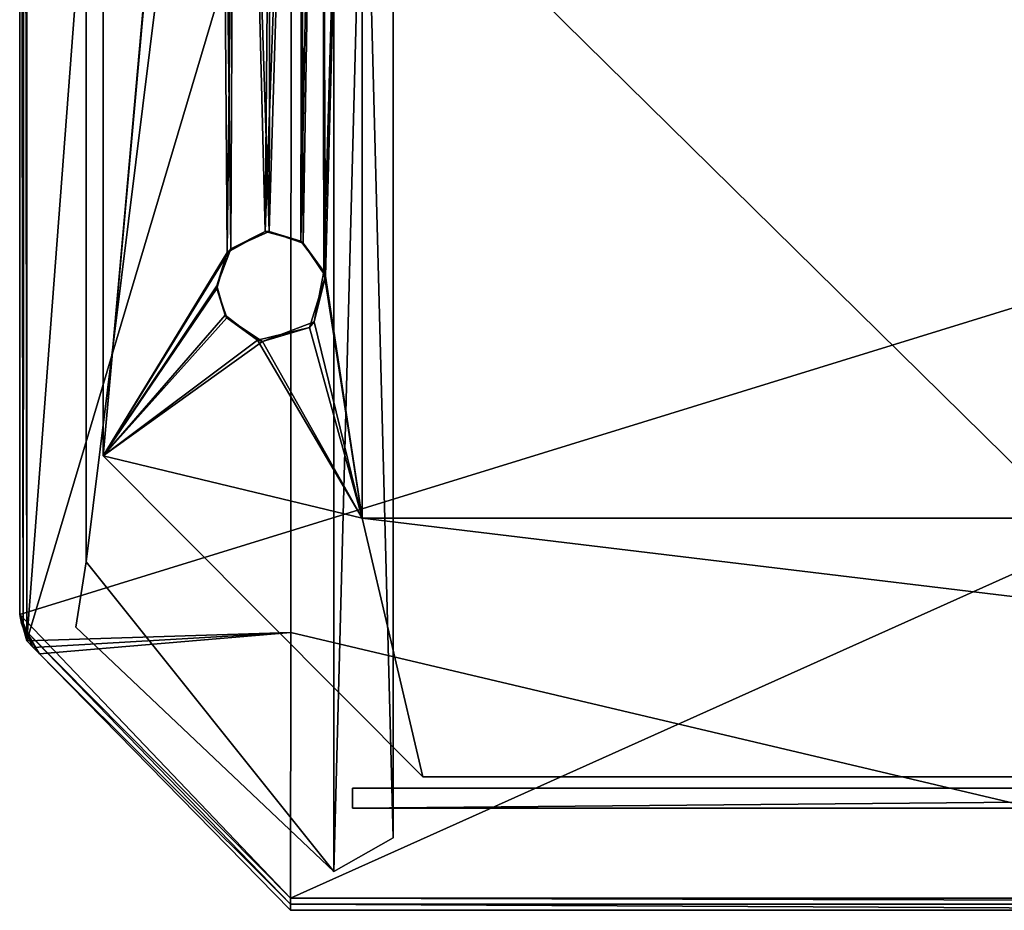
# Model space of a CAD drawing. Header units: inches. Extents: x -18 to 9, y -8 to 165.
# Tile 1 of 21: x -8.57 to -2.74, y -7.62 to -2.35. Entities that reach past the tile are written whole.
import ezdxf

# ---------------------------------------------------------------- set-up
doc = ezdxf.new("R2010")
doc.units = ezdxf.units.IN
doc.layers.get('0').update_dxf_attribs({"true_color": 0xc2ced6})

msp = doc.modelspace()

# ---------------------------------------------------------------- linework, layer by layer
for points in [[(-8.1718, -5.5598), (-8.1718, 4.4099), (-6.7056, 6.2443), (-8.1718, -5.5598)], [(-8.1718, -5.5598), (-6.7056, 6.2443), (-6.7056, -7.3942), (-8.1718, -5.5598)], [(-6.7056, 6.2443), (-8.1718, -5.5598), (-6.7056, -7.3942), (-6.7056, 6.2443)], [(-8.1718, 4.4099), (-8.1718, -5.5598), (-6.7056, 6.2443), (-8.1718, 4.4099)], [(-6.7056, 6.2443), (-6.3538, 6.0451), (-6.7056, -7.3942), (-6.7056, 6.2443)], [(-6.7056, -7.3942), (-6.3538, -7.1949), (-6.7056, 6.2443), (-6.7056, -7.3942)], [(-6.7056, 6.2443), (-6.3538, -7.1949), (-6.3538, 6.0451), (-6.7056, 6.2443)], [(-6.7056, -7.3942), (-6.3538, 6.0451), (-6.3538, -7.1949), (-6.7056, -7.3942)], [(-6.3538, -7.1949), (-6.3538, -7.1949), (-6.3538, 6.0451), (-6.3538, -7.1949)], [(-6.3538, 6.0451), (-6.3538, 6.0451), (-6.3538, -7.1949), (-6.3538, 6.0451)], [(-6.9589, -0.7715), (0, -7.6241), (0, 5.8722), (-6.9589, -0.7715)], [(-8.5657, -5.873), (-8.5657, 4.711), (8.5657, -0.581), (-8.5657, -5.873)], [(-8.5449, -5.9507), (-8.5518, 4.5451), (-8.5657, 4.711), (-8.5449, -5.9507)], [(-8.5657, 4.711), (-8.5657, -5.873), (-8.5449, -5.9507), (-8.5657, 4.711)], [(-8.538, 4.3793), (-8.5518, 4.5451), (-8.5449, -5.9507), (-8.538, 4.3793)], [(-8.538, 4.3793), (-8.5449, -5.9507), (-8.5242, -6.0283), (-8.538, 4.3793)], [(-8.5242, -6.0283), (-8.5242, 4.2135), (-8.538, 4.3793), (-8.5242, -6.0283)], [(-8.1718, 4.4099), (-8.1718, 4.4099), (-8.1718, -5.5598), (-8.1718, 4.4099)], [(-8.1718, -5.5598), (-8.1718, -5.5598), (-8.1718, 4.4099), (-8.1718, -5.5598)], [(-8.5242, 4.2135), (-8.5242, -6.0283), (-7.7403, 4.3244), (-8.5242, 4.2135)], [(-6.9589, -0.7715), (-7.7403, 4.3244), (-8.5242, -6.0283), (-6.9589, -0.7715)], [(-6.5389, 4.1297), (-6.7551, -3.8683), (-6.7827, 2.6423), (-6.5389, 4.1297)], [(-6.5389, 4.1297), (-6.7771, 2.6587), (-6.7646, -3.8404), (-6.5389, 4.1297)], [(-6.5389, 4.1297), (-6.7646, -3.8404), (-6.5389, -5.3022), (-6.5389, 4.1297)], [(-6.5389, 4.1297), (-6.5389, -5.3022), (-6.7551, -3.8683), (-6.5389, 4.1297)], [(-6.5389, 4.1297), (-6.5389, -5.3022), (-6.5389, -5.3022), (-6.5389, 4.1297)], [(-6.5389, -5.3022), (-6.5389, 4.1297), (-6.5389, 4.1297), (-6.5389, -5.3022)], [(-8.0709, -4.9335), (-8.0709, 3.7776), (-8.0709, 3.7776), (-8.0709, -4.9335)], [(-8.0709, 3.7776), (-8.0709, -4.9335), (-8.0709, -4.9335), (-8.0709, 3.7776)], [(-8.0709, -4.9335), (-8.0709, 3.7776), (-7.39, 2.6987), (-8.0709, -4.9335)], [(-8.0709, -4.9335), (-7.3852, 2.683), (-8.0709, 3.7776), (-8.0709, -4.9335)], [(-7.3161, -3.7074), (-8.0709, -4.9335), (-7.39, 2.6987), (-7.3161, -3.7074)], [(-7.3368, -3.7285), (-7.3852, 2.683), (-8.0709, -4.9335), (-7.3368, -3.7285)], [(-7.39, 2.6987), (-7.287, 2.5158), (-7.3161, -3.7074), (-7.39, 2.6987)], [(-7.3852, 2.683), (-7.3368, -3.7285), (-7.2637, 2.4999), (-7.3852, 2.683)], [(-6.7827, 2.6423), (-6.8878, -3.6737), (-6.9034, 2.4978), (-6.7827, 2.6423)], [(-6.7771, 2.6587), (-6.8891, 2.5092), (-6.9022, -3.6622), (-6.7771, 2.6587)], [(-6.7646, -3.8404), (-6.7771, 2.6587), (-6.9022, -3.6622), (-6.7646, -3.8404)], [(-6.7551, -3.8683), (-6.8878, -3.6737), (-6.7827, 2.6423), (-6.7551, -3.8683)], [(-7.287, 2.5158), (-7.0888, -3.6036), (-7.3161, -3.7074), (-7.287, 2.5158)], [(-7.0888, -3.6036), (-7.287, 2.5158), (-7.0744, 2.4431), (-7.0888, -3.6036)], [(-7.0594, 2.4445), (-7.1128, -3.6047), (-6.8891, 2.5092), (-7.0594, 2.4445)], [(-6.9022, -3.6622), (-6.8891, 2.5092), (-7.1128, -3.6047), (-6.9022, -3.6622)], [(-7.2637, 2.4999), (-7.3368, -3.7285), (-7.1128, -3.6047), (-7.2637, 2.4999)], [(-7.1128, -3.6047), (-7.0594, 2.4445), (-7.2637, 2.4999), (-7.1128, -3.6047)], [(-7.0744, 2.4431), (-6.9034, 2.4978), (-7.0888, -3.6036), (-7.0744, 2.4431)], [(-6.8878, -3.6737), (-7.0888, -3.6036), (-6.9034, 2.4978), (-6.8878, -3.6737)], [(-6.9621, -7.5528), (-8.5657, -5.873), (8.5657, -0.581), (-6.9621, -7.5528)], [(-6.9621, -7.5528), (8.5657, -0.581), (6.9621, -7.5528), (-6.9621, -7.5528)], [(-8.5242, -6.0283), (-6.9613, -5.9784), (-6.9589, -0.7715), (-8.5242, -6.0283)], [(0, -7.6241), (-6.9589, -0.7715), (-6.9613, -5.9784), (0, -7.6241)], [(-7.1128, -3.6047), (-7.3368, -3.7285), (-7.3161, -3.7074), (-7.1128, -3.6047)], [(-7.3161, -3.7074), (-7.0888, -3.6036), (-7.1128, -3.6047), (-7.3161, -3.7074)], [(-6.9022, -3.6622), (-7.1128, -3.6047), (-7.0888, -3.6036), (-6.9022, -3.6622)], [(-7.0888, -3.6036), (-6.8878, -3.6737), (-6.9022, -3.6622), (-7.0888, -3.6036)], [(-6.7646, -3.8404), (-6.9022, -3.6622), (-6.8878, -3.6737), (-6.7646, -3.8404)], [(-8.0709, -4.9335), (-7.3161, -3.7074), (-7.3991, -3.9255), (-8.0709, -4.9335)], [(-8.0709, -4.9335), (-7.3983, -3.9409), (-7.3368, -3.7285), (-8.0709, -4.9335)], [(-7.3991, -3.9255), (-7.3161, -3.7074), (-7.3368, -3.7285), (-7.3991, -3.9255)], [(-7.3368, -3.7285), (-7.3983, -3.9409), (-7.3991, -3.9255), (-7.3368, -3.7285)], [(-6.8878, -3.6737), (-6.7551, -3.8683), (-6.7646, -3.8404), (-6.8878, -3.6737)], [(-6.5389, -5.3022), (-6.7646, -3.8404), (-6.8232, -4.1396), (-6.5389, -5.3022)], [(-6.7551, -3.8683), (-6.8232, -4.1396), (-6.7646, -3.8404), (-6.7551, -3.8683)], [(-6.7551, -3.8683), (-6.8494, -4.1721), (-6.8232, -4.1396), (-6.7551, -3.8683)], [(-6.5389, -5.3022), (-6.8494, -4.1721), (-6.7551, -3.8683), (-6.5389, -5.3022)], [(-8.0709, -4.9335), (-7.3991, -3.9255), (-7.3502, -4.1005), (-8.0709, -4.9335)], [(-8.0709, -4.9335), (-7.3387, -4.1158), (-7.3983, -3.9409), (-8.0709, -4.9335)], [(-7.3502, -4.1005), (-7.3991, -3.9255), (-7.3983, -3.9409), (-7.3502, -4.1005)], [(-7.3983, -3.9409), (-7.3387, -4.1158), (-7.3502, -4.1005), (-7.3983, -3.9409)], [(-7.3502, -4.1005), (-7.1588, -4.2482), (-8.0709, -4.9335), (-7.3502, -4.1005)], [(-7.3387, -4.1158), (-8.0709, -4.9335), (-7.1286, -4.2565), (-7.3387, -4.1158)], [(-7.1588, -4.2482), (-7.3502, -4.1005), (-7.3387, -4.1158), (-7.1588, -4.2482)], [(-7.3387, -4.1158), (-7.1286, -4.2565), (-7.1588, -4.2482), (-7.3387, -4.1158)], [(-6.8494, -4.1721), (-7.1588, -4.2482), (-7.1286, -4.2565), (-6.8494, -4.1721)], [(-6.5389, -5.3022), (-7.1588, -4.2482), (-6.8494, -4.1721), (-6.5389, -5.3022)], [(-6.5389, -5.3022), (-6.8232, -4.1396), (-7.1286, -4.2565), (-6.5389, -5.3022)], [(-6.8494, -4.1721), (-7.1286, -4.2565), (-6.8232, -4.1396), (-6.8494, -4.1721)], [(-6.5389, -5.3022), (-8.0709, -4.9335), (-7.1588, -4.2482), (-6.5389, -5.3022)], [(-6.5389, -5.3022), (-7.1286, -4.2565), (-8.0709, -4.9335), (-6.5389, -5.3022)], [(-6.1801, -6.8345), (-8.0709, -4.9335), (-8.0709, -4.9335), (-6.1801, -6.8345)], [(-8.0709, -4.9335), (-6.1801, -6.8345), (-6.1801, -6.8345), (-8.0709, -4.9335)], [(-6.5389, -5.3022), (-6.1801, -6.8345), (-8.0709, -4.9335), (-6.5389, -5.3022)], [(-6.5389, -5.3022), (-8.0709, -4.9335), (-6.1801, -6.8345), (-6.5389, -5.3022)], [(-6.5389, -5.3022), (6.532, -5.3022), (6.532, -5.3022), (-6.5389, -5.3022)], [(6.532, -5.3022), (-6.5389, -5.3022), (-6.5389, -5.3022), (6.532, -5.3022)], [(-6.1801, -6.8345), (-6.5389, -5.3022), (6.1732, -6.8345), (-6.1801, -6.8345)], [(6.532, -5.3022), (6.1732, -6.8345), (-6.5389, -5.3022), (6.532, -5.3022)], [(-6.1801, -6.8345), (6.1732, -6.8345), (-6.5389, -5.3022), (-6.1801, -6.8345)], [(6.532, -5.3022), (-6.5389, -5.3022), (6.1732, -6.8345), (6.532, -5.3022)], [(-8.1718, -5.5598), (-8.1718, -5.5598), (-8.2329, -5.9473), (-8.1718, -5.5598)], [(-8.2329, -5.9473), (-8.2329, -5.9473), (-8.1718, -5.5598), (-8.2329, -5.9473)], [(-6.7056, -7.3942), (-8.2329, -5.9473), (-8.1718, -5.5598), (-6.7056, -7.3942)], [(-6.7056, -7.3942), (-8.1718, -5.5598), (-8.2329, -5.9473), (-6.7056, -7.3942)], [(-8.5242, -5.9743), (-8.5557, -5.9257), (-8.5657, -5.873), (-8.5242, -5.9743)], [(-8.5242, -5.9743), (-8.5657, -5.873), (-6.9621, -7.5528), (-8.5242, -5.9743)], [(-8.5657, -5.873), (-8.5557, -5.9257), (-8.5449, -5.9507), (-8.5657, -5.873)], [(-8.5242, -5.9743), (-8.5449, -5.9507), (-8.5557, -5.9257), (-8.5242, -5.9743)], [(-8.4482, -6.1059), (-8.4862, -6.0671), (-8.5449, -5.9507), (-8.4482, -6.1059)], [(-8.4862, -6.0671), (-8.5242, -6.0283), (-8.5449, -5.9507), (-8.4862, -6.0671)], [(-8.4482, -6.1059), (-8.5449, -5.9507), (-8.5242, -5.9743), (-8.4482, -6.1059)], [(-6.9621, -7.5884), (-8.4482, -6.1059), (-8.5242, -5.9743), (-6.9621, -7.5884)], [(-6.9621, -7.5528), (-6.9621, -7.5884), (-8.5242, -5.9743), (-6.9621, -7.5528)], [(-8.4862, -6.0671), (-6.9613, -5.9784), (-8.5242, -6.0283), (-8.4862, -6.0671)], [(-6.9613, -5.9784), (-8.4862, -6.0671), (-8.4482, -6.1059), (-6.9613, -5.9784)], [(-6.9613, -5.9784), (-8.4482, -6.1059), (-6.9621, -7.6241), (-6.9613, -5.9784)], [(-8.2329, -5.9473), (-8.2329, -5.9473), (-6.7056, -7.3942), (-8.2329, -5.9473)], [(-6.7056, -7.3942), (-6.7056, -7.3942), (-8.2329, -5.9473), (-6.7056, -7.3942)], [(0, -7.6241), (-6.9613, -5.9784), (-6.9621, -7.6241), (0, -7.6241)], [(-8.4482, -6.1059), (-6.9621, -7.5884), (-6.9621, -7.6241), (-8.4482, -6.1059)], [(6.1732, -6.8345), (-6.1801, -6.8345), (-6.1801, -6.8345), (6.1732, -6.8345)], [(-6.1801, -6.8345), (6.1732, -6.8345), (6.1732, -6.8345), (-6.1801, -6.8345)], [(-6.5945, -6.9005), (-6.5945, -6.9005), (-6.5945, -7.0187), (-6.5945, -6.9005)], [(-6.5945, -7.0187), (-6.5945, -7.0187), (-6.5945, -6.9005), (-6.5945, -7.0187)], [(6.5945, -6.9005), (6.5945, -6.9005), (-6.5945, -6.9005), (6.5945, -6.9005)], [(-6.5945, -6.9005), (-6.5945, -6.9005), (6.5945, -6.9005), (-6.5945, -6.9005)], [(-6.5945, -7.0187), (-6.5945, -6.9005), (6.5945, -6.9005), (-6.5945, -7.0187)], [(6.5945, -6.9005), (6.5945, -7.0187), (-6.5945, -7.0187), (6.5945, -6.9005)], [(6.5945, -6.9005), (-6.5945, -6.9005), (-6.5945, -7.0187), (6.5945, -6.9005)], [(-6.5945, -7.0187), (6.5945, -7.0187), (6.5945, -6.9005), (-6.5945, -7.0187)], [(-6.5945, -7.0187), (-6.5945, -7.0187), (6.5945, -7.0187), (-6.5945, -7.0187)], [(6.5945, -7.0187), (6.5945, -7.0187), (-6.5945, -7.0187), (6.5945, -7.0187)], [(-6.7056, -7.3942), (-6.7056, -7.3942), (-6.3538, -7.1949), (-6.7056, -7.3942)], [(-6.3538, -7.1949), (-6.3538, -7.1949), (-6.7056, -7.3942), (-6.3538, -7.1949)], [(6.9621, -7.5884), (-6.9621, -7.5884), (-6.9621, -7.5528), (6.9621, -7.5884)], [(-6.9621, -7.5528), (6.9621, -7.5528), (6.9621, -7.5884), (-6.9621, -7.5528)], [(-6.9621, -7.5884), (0, -7.6241), (-6.9621, -7.6241), (-6.9621, -7.5884)], [(0, -7.6241), (-6.9621, -7.5884), (6.9621, -7.5884), (0, -7.6241)]]:
    msp.add_lwpolyline(points)

doc.saveas('drawing.dxf')
